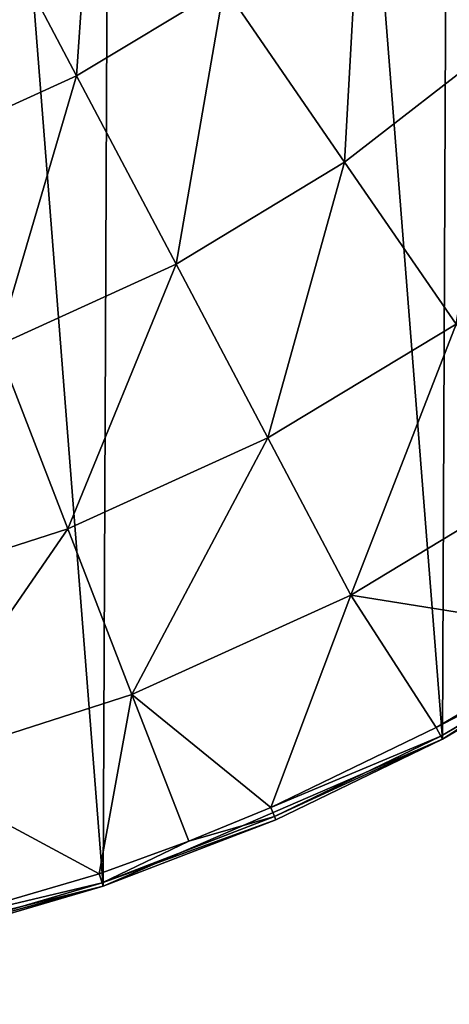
# Model space of a CAD drawing. Header units: millimetres. Extents: x 5 to 159, y 108 to 1015.
# Tile 233 of 250: x 82 to 94, y 895 to 922. Entities that reach past the tile are written whole.
import ezdxf

# ---------------------------------------------------------------- set-up
doc = ezdxf.new("R2010")
doc.units = ezdxf.units.MM
doc.header["$LTSCALE"] = 25.4
doc.layers.get('0').update_dxf_attribs({"true_color": 0xff5454})

# ---------------------------------------------------------------- blocks, each defined once
blk = doc.blocks.new('SPIDER-6792-9745.STL#2')
at = {"color": 0}
mesh = blk.add_polyface(dxfattribs=at)
corners = [(6.941, 940.721, 1274.398), (5.393, 960.411, 1274.398), (5.351, 950.502, 1274.398), (7.066, 970.179, 1274.398), (10.119, 931.335, 1274.398), (10.323, 979.538, 1274.398), (14.799, 922.6, 1274.398), (15.076, 988.233, 1274.398), (20.852, 914.754, 1274.398), (21.196, 996.027, 1274.398), (28.114, 908.012, 1274.398), (28.515, 1002.708, 1274.398), (36.387, 902.557, 1274.398), (36.833, 1008.093, 1274.398), (45.445, 898.538, 1274.398), (45.925, 1012.035, 1274.398), (55.041, 896.065, 1274.398), (55.541, 1014.427, 1274.398), (64.913, 895.205, 1274.398), (65.42, 1015.204, 1274.398), (74.792, 895.981, 1274.398), (75.293, 1014.343, 1274.398), (84.409, 898.373, 1274.398), (84.889, 1011.87, 1274.398), (93.5, 902.315, 1274.398), (93.947, 1007.851, 1274.398), (101.819, 907.7, 1274.398), (102.219, 1002.396, 1274.398), (109.138, 914.381, 1274.398), (109.482, 995.654, 1274.398), (115.258, 922.175, 1274.398), (115.535, 987.808, 1274.398), (120.011, 930.87, 1274.398), (120.215, 979.073, 1274.398), (123.268, 940.229, 1274.398), (123.393, 969.687, 1274.398), (124.94, 949.997, 1274.398), (124.982, 959.906, 1274.398)]
mesh.append_faces([[corners[k] for k in face] for face in [(0, 1, 2), (35, 36, 37)]], dxfattribs={"vtx0": -1, "color": 0})
mesh.append_faces([[corners[k] for k in face] for face in [(1, 0, 3), (3, 4, 5), (5, 6, 7), (7, 8, 9), (9, 10, 11), (11, 12, 13), (13, 14, 15), (15, 16, 17), (17, 18, 19), (19, 20, 21), (21, 22, 23), (23, 24, 25), (25, 26, 27), (27, 28, 29), (29, 30, 31), (31, 32, 33), (33, 34, 35)]], dxfattribs={"vtx0": -1, "vtx1": -1, "color": 0})
mesh.append_faces([[corners[k] for k in face] for face in [(3, 0, 4), (5, 4, 6), (7, 6, 8), (9, 8, 10), (11, 10, 12), (13, 12, 14), (15, 14, 16), (17, 16, 18), (19, 18, 20), (21, 20, 22), (23, 22, 24), (25, 24, 26), (27, 26, 28), (29, 28, 30), (31, 30, 32), (33, 32, 34), (35, 34, 36)]], dxfattribs={"vtx0": -1, "vtx2": -1, "color": 0})
mesh = blk.add_polyface(dxfattribs=at)
corners = [(94.581, 928.559, 1243.453), (95.047, 921.026, 1247.322), (91.289, 925.324, 1243.453), (98.813, 924.726, 1247.322)]
mesh.append_faces([[corners[k] for k in face] for face in [(0, 1, 2), (1, 0, 3)]], dxfattribs={"vtx0": -1, "color": 0})
mesh = blk.add_polyface(dxfattribs=at)
corners = [(84.196, 927.511, 1240.21), (83.694, 920.105, 1243.453), (80.853, 925.489, 1240.21), (87.644, 922.494, 1243.453)]
mesh.append_faces([[corners[k] for k in face] for face in [(0, 1, 2), (1, 0, 3)]], dxfattribs={"vtx0": -1, "color": 0})
mesh = blk.add_polyface(dxfattribs=at)
corners = [(80.853, 925.489, 1240.21), (79.494, 918.192, 1243.453), (77.297, 923.869, 1240.21), (83.694, 920.105, 1243.453)]
mesh.append_faces([[corners[k] for k in face] for face in [(0, 1, 2), (1, 0, 3)]], dxfattribs={"vtx0": -1, "color": 0})
mesh = blk.add_polyface(dxfattribs=at)
corners = [(91.289, 925.324, 1243.453), (90.877, 917.788, 1247.322), (87.644, 922.494, 1243.453), (95.047, 921.026, 1247.322)]
mesh.append_faces([[corners[k] for k in face] for face in [(0, 1, 2), (1, 0, 3)]], dxfattribs={"vtx0": -1, "color": 0})
mesh = blk.add_polyface(dxfattribs=at)
corners = [(87.644, 922.494, 1243.453), (86.36, 915.056, 1247.322), (83.694, 920.105, 1243.453), (90.877, 917.788, 1247.322)]
mesh.append_faces([[corners[k] for k in face] for face in [(0, 1, 2), (1, 0, 3)]], dxfattribs={"vtx0": -1, "color": 0})
mesh = blk.add_polyface(dxfattribs=at)
corners = [(95.047, 921.026, 1247.322), (93.861, 913.446, 1251.774), (90.877, 917.788, 1247.322), (98.515, 917.059, 1251.774)]
mesh.append_faces([[corners[k] for k in face] for face in [(0, 1, 2), (1, 0, 3)]], dxfattribs={"vtx0": -1, "color": 0})
mesh = blk.add_polyface(dxfattribs=at)
corners = [(83.694, 920.105, 1243.453), (81.555, 912.867, 1247.322), (79.494, 918.192, 1243.453), (86.36, 915.056, 1247.322)]
mesh.append_faces([[corners[k] for k in face] for face in [(0, 1, 2), (1, 0, 3)]], dxfattribs={"vtx0": -1, "color": 0})
mesh = blk.add_polyface(dxfattribs=at)
corners = [(90.877, 917.788, 1247.322), (88.819, 910.397, 1251.774), (86.36, 915.056, 1247.322), (93.861, 913.446, 1251.774)]
mesh.append_faces([[corners[k] for k in face] for face in [(0, 1, 2), (1, 0, 3)]], dxfattribs={"vtx0": -1, "color": 0})
mesh = blk.add_polyface(dxfattribs=at)
corners = [(86.36, 915.056, 1247.322), (83.457, 907.954, 1251.774), (81.555, 912.867, 1247.322), (88.819, 910.397, 1251.774)]
mesh.append_faces([[corners[k] for k in face] for face in [(0, 1, 2), (1, 0, 3)]], dxfattribs={"vtx0": -1, "color": 0})
mesh = blk.add_polyface(dxfattribs=at)
corners = [(93.861, 913.446, 1251.774), (91.044, 906.181, 1256.759), (88.819, 910.397, 1251.774), (96.561, 909.517, 1256.759)]
mesh.append_faces([[corners[k] for k in face] for face in [(0, 1, 2), (1, 0, 3)]], dxfattribs={"vtx0": -1, "color": 0})
mesh = blk.add_polyface(dxfattribs=at)
corners = [(81.555, 912.867, 1247.322), (77.848, 906.15, 1251.774), (76.53, 911.251, 1247.322), (83.457, 907.954, 1251.774)]
mesh.append_faces([[corners[k] for k in face] for face in [(0, 1, 2), (1, 0, 3)]], dxfattribs={"vtx0": -1, "color": 0})
mesh = blk.add_polyface(dxfattribs=at)
corners = [(88.819, 910.397, 1251.774), (85.178, 903.509, 1256.759), (83.457, 907.954, 1251.774), (91.044, 906.181, 1256.759)]
mesh.append_faces([[corners[k] for k in face] for face in [(0, 1, 2), (1, 0, 3)]], dxfattribs={"vtx0": -1, "color": 0})
mesh = blk.add_polyface(dxfattribs=at)
corners = [(97.579, 905.133, 1262.22), (91.044, 906.181, 1256.759), (96.561, 909.517, 1256.759)]
mesh.append_faces([[corners[k] for k in face] for face in [(0, 1, 2)]], dxfattribs={"color": 0})
mesh = blk.add_polyface(dxfattribs=at)
corners = [(83.457, 907.954, 1251.774), (79.041, 901.535, 1256.759), (77.848, 906.15, 1251.774), (85.178, 903.509, 1256.759)]
mesh.append_faces([[corners[k] for k in face] for face in [(0, 1, 2), (1, 0, 3)]], dxfattribs={"vtx0": -1, "color": 0})
mesh = blk.add_polyface(dxfattribs=at)
corners = [(93.5, 902.315, 1274.398), (97.771, 904.836, 1263.356), (101.819, 907.7, 1274.398)]
mesh.append_faces([[corners[k] for k in face] for face in [(0, 1, 2)]], dxfattribs={"color": 0})
mesh = blk.add_polyface(dxfattribs=at)
corners = [(88.895, 900.481, 1262.22), (85.178, 903.509, 1256.759), (91.044, 906.181, 1256.759)]
mesh.append_faces([[corners[k] for k in face] for face in [(0, 1, 2)]], dxfattribs={"color": 0})
mesh = blk.add_polyface(dxfattribs=at)
corners = [(88.895, 900.481, 1262.22), (91.044, 906.181, 1256.759), (93.333, 902.627, 1262.22)]
mesh.append_faces([[corners[k] for k in face] for face in [(0, 1, 2)]], dxfattribs={"color": 0})
mesh = blk.add_polyface(dxfattribs=at)
corners = [(93.333, 902.627, 1262.22), (91.044, 906.181, 1256.759), (97.579, 905.133, 1262.22)]
mesh.append_faces([[corners[k] for k in face] for face in [(0, 1, 2)]], dxfattribs={"color": 0})
mesh = blk.add_polyface(dxfattribs=at)
corners = [(97.722, 904.912, 1262.761), (93.333, 902.627, 1262.22), (97.579, 905.133, 1262.22), (93.458, 902.395, 1262.761)]
mesh.append_faces([[corners[k] for k in face] for face in [(0, 1, 2), (1, 0, 3)]], dxfattribs={"vtx0": -1, "color": 0})
mesh = blk.add_polyface(dxfattribs=at)
corners = [(97.771, 904.836, 1263.356), (93.458, 902.395, 1262.761), (97.722, 904.912, 1262.761), (93.5, 902.315, 1263.356)]
mesh.append_faces([[corners[k] for k in face] for face in [(0, 1, 2), (1, 0, 3)]], dxfattribs={"vtx0": -1, "color": 0})
mesh = blk.add_polyface(dxfattribs=at)
corners = [(93.5, 902.315, 1274.398), (93.5, 902.315, 1263.356), (97.771, 904.836, 1263.356)]
mesh.append_faces([[corners[k] for k in face] for face in [(0, 1, 2)]], dxfattribs={"color": 0})
mesh = blk.add_polyface(dxfattribs=at)
corners = [(84.295, 898.708, 1262.22), (79.041, 901.535, 1256.759), (85.178, 903.509, 1256.759)]
mesh.append_faces([[corners[k] for k in face] for face in [(0, 1, 2)]], dxfattribs={"color": 0})
mesh = blk.add_polyface(dxfattribs=at)
corners = [(84.295, 898.708, 1262.22), (85.178, 903.509, 1256.759), (86.699, 899.58, 1262.22)]
mesh.append_faces([[corners[k] for k in face] for face in [(0, 1, 2)]], dxfattribs={"color": 0})
mesh = blk.add_polyface(dxfattribs=at)
corners = [(86.699, 899.58, 1262.22), (85.178, 903.509, 1256.759), (88.895, 900.481, 1262.22)]
mesh.append_faces([[corners[k] for k in face] for face in [(0, 1, 2)]], dxfattribs={"color": 0})
mesh = blk.add_polyface(dxfattribs=at)
corners = [(93.458, 902.395, 1262.761), (88.895, 900.481, 1262.22), (93.333, 902.627, 1262.22), (89, 900.239, 1262.761)]
mesh.append_faces([[corners[k] for k in face] for face in [(0, 1, 2), (1, 0, 3)]], dxfattribs={"vtx0": -1, "color": 0})
mesh = blk.add_polyface(dxfattribs=at)
corners = [(84.409, 898.373, 1274.398), (89.036, 900.156, 1263.356), (93.5, 902.315, 1274.398)]
mesh.append_faces([[corners[k] for k in face] for face in [(0, 1, 2)]], dxfattribs={"color": 0})
mesh = blk.add_polyface(dxfattribs=at)
corners = [(93.5, 902.315, 1263.356), (89, 900.239, 1262.761), (93.458, 902.395, 1262.761), (89.036, 900.156, 1263.356)]
mesh.append_faces([[corners[k] for k in face] for face in [(0, 1, 2), (1, 0, 3)]], dxfattribs={"vtx0": -1, "color": 0})
mesh = blk.add_polyface(dxfattribs=at)
corners = [(93.5, 902.315, 1274.398), (89.036, 900.156, 1263.356), (93.5, 902.315, 1263.356)]
mesh.append_faces([[corners[k] for k in face] for face in [(0, 1, 2)]], dxfattribs={"color": 0})
mesh = blk.add_polyface(dxfattribs=at)
corners = [(79.565, 897.322, 1262.22), (79.041, 901.535, 1256.759), (84.295, 898.708, 1262.22)]
mesh.append_faces([[corners[k] for k in face] for face in [(0, 1, 2)]], dxfattribs={"color": 0})
mesh = blk.add_polyface(dxfattribs=at)
corners = [(89, 900.239, 1262.761), (86.699, 899.58, 1262.22), (88.895, 900.481, 1262.22)]
mesh.append_faces([[corners[k] for k in face] for face in [(0, 1, 2)]], dxfattribs={"color": 0})
mesh = blk.add_polyface(dxfattribs=at)
corners = [(84.38, 898.459, 1262.761), (86.699, 899.58, 1262.22), (89, 900.239, 1262.761)]
mesh.append_faces([[corners[k] for k in face] for face in [(0, 1, 2)]], dxfattribs={"color": 0})
mesh = blk.add_polyface(dxfattribs=at)
corners = [(89.036, 900.156, 1263.356), (84.38, 898.459, 1262.761), (89, 900.239, 1262.761), (84.409, 898.373, 1263.356)]
mesh.append_faces([[corners[k] for k in face] for face in [(0, 1, 2), (1, 0, 3)]], dxfattribs={"vtx0": -1, "color": 0})
mesh = blk.add_polyface(dxfattribs=at)
corners = [(84.409, 898.373, 1274.398), (84.409, 898.373, 1263.356), (89.036, 900.156, 1263.356)]
mesh.append_faces([[corners[k] for k in face] for face in [(0, 1, 2)]], dxfattribs={"color": 0})
mesh = blk.add_polyface(dxfattribs=at)
corners = [(84.38, 898.459, 1262.761), (84.295, 898.708, 1262.22), (86.699, 899.58, 1262.22)]
mesh.append_faces([[corners[k] for k in face] for face in [(0, 1, 2)]], dxfattribs={"color": 0})
mesh = blk.add_polyface(dxfattribs=at)
corners = [(84.38, 898.459, 1262.761), (79.565, 897.322, 1262.22), (84.295, 898.708, 1262.22), (79.628, 897.066, 1262.761)]
mesh.append_faces([[corners[k] for k in face] for face in [(0, 1, 2), (1, 0, 3)]], dxfattribs={"vtx0": -1, "color": 0})
mesh = blk.add_polyface(dxfattribs=at)
corners = [(74.792, 895.981, 1274.398), (79.65, 896.978, 1263.356), (84.409, 898.373, 1274.398)]
mesh.append_faces([[corners[k] for k in face] for face in [(0, 1, 2)]], dxfattribs={"color": 0})
mesh = blk.add_polyface(dxfattribs=at)
corners = [(84.409, 898.373, 1263.356), (79.628, 897.066, 1262.761), (84.38, 898.459, 1262.761), (79.65, 896.978, 1263.356)]
mesh.append_faces([[corners[k] for k in face] for face in [(0, 1, 2), (1, 0, 3)]], dxfattribs={"vtx0": -1, "color": 0})
mesh = blk.add_polyface(dxfattribs=at)
corners = [(84.409, 898.373, 1274.398), (79.65, 896.978, 1263.356), (84.409, 898.373, 1263.356)]
mesh.append_faces([[corners[k] for k in face] for face in [(0, 1, 2)]], dxfattribs={"color": 0})

msp = doc.modelspace()

# ---------------------------------------------------------------- block references
at = {"color": 250, "true_color": 0x262626}
msp.add_blockref('SPIDER-6792-9745.STL#2', (0, 0), dxfattribs=at)

doc.saveas('drawing.dxf')
